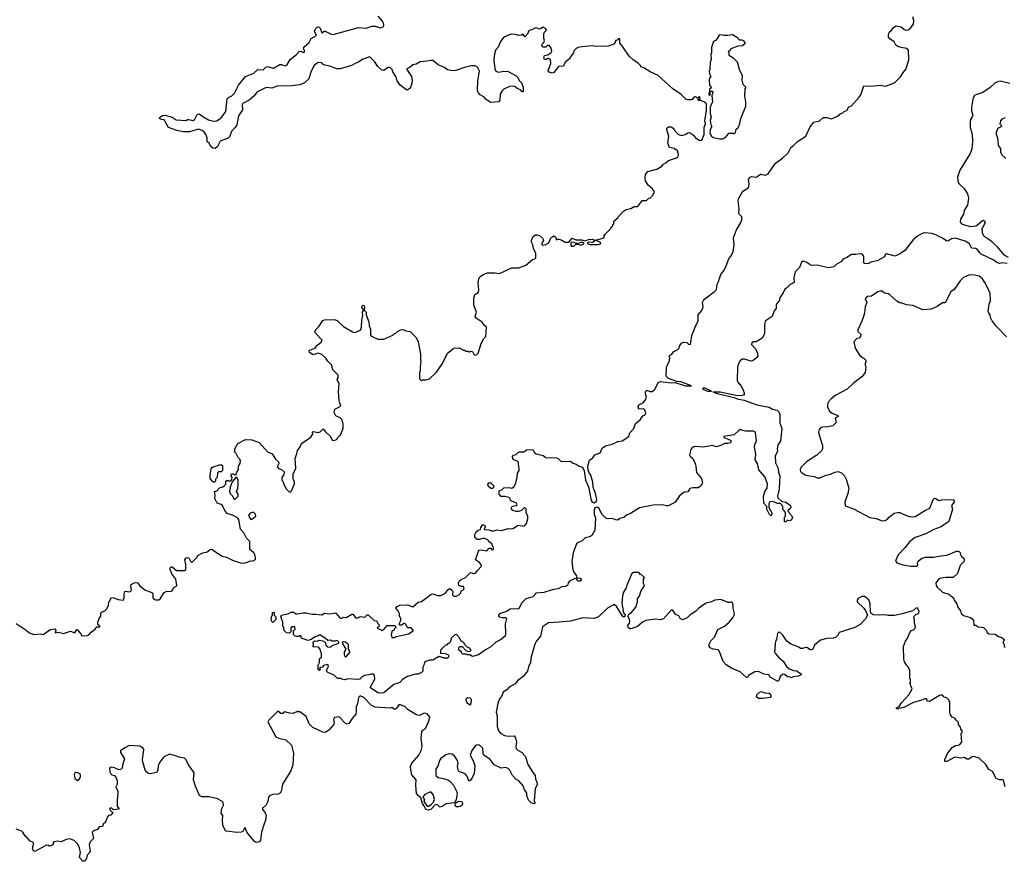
# Model space of a CAD drawing. Extents: x 2206940 to 2356632, y 511582 to 673215.
# Tile 181 of 228: x 2283104 to 2294351, y 655164 to 664774. Entities that reach past the tile are written whole.
import ezdxf

# ---------------------------------------------------------------- set-up
doc = ezdxf.new("R2010")
doc.units = 0

msp = doc.modelspace()

# ---------------------------------------------------------------- linework, layer by layer
at = {"layer": '0CON10XD'}
for points in [[(2287492, 661232), (2287515, 661220), (2287565, 661212), (2287632, 661145), (2287656, 661096), (2287682, 660955), (2287682, 660885), (2287688, 660875), (2287678, 660815), (2287678, 660765), (2287670, 660745), (2287670, 660675), (2287695, 660650), (2287705, 660660), (2287745, 660660), (2287787, 660673), (2287865, 660750), (2287935, 660850), (2287990, 660965), (2288065, 661022), (2288125, 661028), (2288175, 661000), (2288185, 661000), (2288195, 660990), (2288225, 660990), (2288235, 660980), (2288245, 660980), (2288255, 660990), (2288277, 660987), (2288297, 660947), (2288305, 660942), (2288325, 660952), (2288340, 660965), (2288374, 661076), (2288407, 661133), (2288427, 661155), (2288438, 661265), (2288414, 661284), (2288385, 661322), (2288317, 661367), (2288308, 661385), (2288322, 661435), (2288291, 661515), (2288292, 661595), (2288304, 661636), (2288340, 661660), (2288349, 661681), (2288340, 661775), (2288347, 661815), (2288365, 661840), (2288405, 661869), (2288446, 661884), (2288534, 661884), (2288585, 661876), (2288725, 661940), (2288805, 661940), (2288887, 661973), (2288960, 662035), (2288990, 662045), (2288998, 662055), (2289000, 662105), (2288975, 662160), (2288966, 662205), (2288952, 662235), (2288952, 662255), (2288970, 662300), (2288995, 662319), (2289015, 662319), (2289040, 662310), (2289075, 662278), (2289086, 662255), (2289067, 662215), (2289068, 662205), (2289075, 662200), (2289115, 662206), (2289150, 662225), (2289173, 662285), (2289205, 662306), (2289223, 662295), (2289232, 662275), (2289232, 662262), (2289255, 662270), (2289267, 662267), (2289297, 662257), (2289335, 662232), (2289378, 662232), (2289415, 662280), (2289455, 662261), (2289522, 662262), (2289565, 662250), (2289600, 662265), (2289647, 662267), (2289670, 662255), (2289668, 662242), (2289649, 662231), (2289606, 662234), (2289588, 662225), (2289594, 662214), (2289615, 662206), (2289715, 662209), (2289738, 662215), (2289743, 662225), (2289740, 662230), (2289680, 662255), (2289780, 662285), (2289780, 662305), (2289790, 662325), (2289848, 662382), (2289860, 662395), (2289860, 662405), (2289878, 662422), (2289880, 662435), (2289890, 662445), (2289890, 662475), (2289940, 662515), (2289940, 662525), (2290001, 662589), (2290033, 662607), (2290085, 662618), (2290125, 662640), (2290165, 662642), (2290215, 662710), (2290265, 662710), (2290292, 662738), (2290308, 662742), (2290340, 662775), (2290340, 662785), (2290350, 662795), (2290350, 662815), (2290340, 662825), (2290338, 662838), (2290284, 662884), (2290253, 662933), (2290248, 662965), (2290252, 663005), (2290279, 663041), (2290381, 663069), (2290438, 663102), (2290458, 663125), (2290485, 663139), (2290515, 663167), (2290605, 663196), (2290625, 663212), (2290629, 663235), (2290618, 663275), (2290580, 663305), (2290527, 663315), (2290507, 663365), (2290520, 663445), (2290495, 663515), (2290498, 663535), (2290515, 663552), (2290545, 663551), (2290569, 663535), (2290589, 663505), (2290630, 663465), (2290665, 663452), (2290706, 663464), (2290735, 663484), (2290755, 663486), (2290800, 663455), (2290825, 663424), (2290875, 663396), (2290895, 663400), (2290922, 663465), (2290921, 663545), (2290938, 663585), (2290932, 663625), (2290948, 663735), (2290948, 663815), (2290925, 663833), (2290885, 663850), (2290862, 663852), (2290852, 663868), (2290875, 663870), (2290878, 663875), (2290878, 663885), (2290865, 663892), (2290845, 663880), (2290825, 663892), (2290805, 663891), (2290786, 663864), (2290775, 663858), (2290735, 663858), (2290715, 663868), (2290659, 663919), (2290563, 663983), (2290396, 664136), (2290305, 664180), (2290234, 664224), (2290200, 664235), (2290195, 664250), (2290169, 664279), (2290114, 664314), (2290067, 664357), (2289992, 664465), (2289960, 664505), (2289960, 664555), (2289945, 664560), (2289928, 664542), (2289910, 664535), (2289910, 664525), (2289890, 664495), (2289825, 664471), (2289685, 664469), (2289645, 664474), (2289525, 664466), (2289483, 664457), (2289460, 664445), (2289435, 664420), (2289430, 664395), (2289392, 664348), (2289388, 664332), (2289335, 664290), (2289315, 664243), (2289260, 664240), (2289207, 664173), (2289185, 664163), (2289154, 664174), (2289140, 664195), (2289170, 664275), (2289168, 664315), (2289145, 664330), (2289135, 664330), (2289122, 664318), (2289098, 664318), (2289090, 664335), (2289100, 664365), (2289137, 664373), (2289175, 664400), (2289182, 664415), (2289175, 664450), (2289155, 664480), (2289135, 664480), (2289115, 664460), (2289085, 664460), (2289068, 664478), (2289072, 664495), (2289092, 664515), (2289100, 664535), (2289090, 664565), (2289093, 664613), (2289099, 664631), (2289120, 664655), (2289111, 664675), (2289085, 664689), (2289045, 664668), (2289005, 664680), (2288980, 664675), (2288953, 664657), (2288925, 664652), (2288912, 664635), (2288910, 664615), (2288875, 664580), (2288855, 664608), (2288835, 664598), (2288805, 664593), (2288766, 664606), (2288715, 664610), (2288635, 664573), (2288595, 664526), (2288569, 664461), (2288541, 664425), (2288528, 664385), (2288519, 664315), (2288531, 664215), (2288544, 664185), (2288575, 664176), (2288635, 664188), (2288685, 664182), (2288775, 664135), (2288794, 664115), (2288811, 664081), (2288838, 664055), (2288854, 664005), (2288855, 663950), (2288845, 663950), (2288823, 663973), (2288785, 663990), (2288760, 664010), (2288735, 664016), (2288698, 664012), (2288635, 663980), (2288617, 663963), (2288593, 663925), (2288588, 663855), (2288576, 663835), (2288485, 663828), (2288432, 663862), (2288404, 663895), (2288365, 663917), (2288342, 663942), (2288332, 663965), (2288338, 664075), (2288358, 664188), (2288335, 664234), (2288308, 664248), (2288265, 664246), (2288185, 664227), (2288087, 664193), (2288045, 664192), (2287992, 664202), (2287955, 664230), (2287885, 664258), (2287825, 664308), (2287805, 664310), (2287755, 664299), (2287678, 664292), (2287634, 664266), (2287593, 664257), (2287565, 664233), (2287528, 664215), (2287527, 664205), (2287581, 664125), (2287586, 664085), (2287582, 664045), (2287566, 663994), (2287545, 663976), (2287525, 663970), (2287445, 664030), (2287415, 664075), (2287399, 664125), (2287368, 664178), (2287357, 664207), (2287335, 664230), (2287325, 664232), (2287304, 664225), (2287265, 664196), (2287235, 664202), (2287195, 664240), (2287158, 664298), (2287113, 664343), (2287095, 664350), (2287055, 664331), (2287022, 664325), (2286975, 664291), (2286935, 664276), (2286895, 664250), (2286765, 664213), (2286725, 664213), (2286645, 664242), (2286588, 664255), (2286567, 664265), (2286555, 664280), (2286534, 664286), (2286505, 664280), (2286465, 664249), (2286428, 664175), (2286405, 664100), (2286358, 664052), (2286305, 664032), (2286212, 664018), (2286045, 664014), (2285985, 663993), (2285925, 664001), (2285905, 663992), (2285812, 663948), (2285781, 663905), (2285725, 663856), (2285651, 663819), (2285646, 663804), (2285649, 663745), (2285604, 663675), (2285586, 663574), (2285565, 663542), (2285528, 663505), (2285502, 663435), (2285485, 663421), (2285395, 663386), (2285363, 663327), (2285335, 663304), (2285315, 663306), (2285303, 663315), (2285276, 663345), (2285268, 663368), (2285245, 663380), (2285244, 663425), (2285232, 663462), (2285212, 663492), (2285189, 663509), (2285145, 663523), (2285045, 663494), (2284975, 663494), (2284898, 663508), (2284802, 663545), (2284755, 663630), (2284725, 663633), (2284702, 663645), (2284702, 663655), (2284715, 663670), (2284735, 663680), (2284765, 663683), (2284845, 663660), (2284890, 663630), (2285005, 663622), (2285020, 663635), (2285034, 663636), (2285085, 663622), (2285103, 663637), (2285126, 663685), (2285138, 663695), (2285155, 663698), (2285195, 663668), (2285261, 663631), (2285315, 663617), (2285355, 663619), (2285406, 663655), (2285460, 663725), (2285475, 663869), (2285490, 663885), (2285527, 663903), (2285556, 663934), (2285603, 664027), (2285684, 664125), (2285779, 664165), (2285823, 664207), (2285885, 664202), (2285915, 664233), (2285935, 664240), (2286005, 664221), (2286075, 664264), (2286095, 664262), (2286135, 664249), (2286154, 664255), (2286192, 664318), (2286264, 664375), (2286295, 664413), (2286315, 664414), (2286345, 664401), (2286358, 664405), (2286356, 664424), (2286346, 664445), (2286350, 664460), (2286409, 664515), (2286435, 664558), (2286493, 664595), (2286470, 664645), (2286481, 664669), (2286505, 664691), (2286525, 664688), (2286537, 664677), (2286554, 664624), (2286585, 664642), (2286595, 664642), (2286655, 664612), (2286685, 664604), (2286975, 664684), (2287062, 664678), (2287125, 664700), (2287165, 664699), (2287225, 664681), (2287257, 664693), (2287263, 664707), (2287260, 664735), (2287248, 664758), (2287198, 664815)], [(2293025, 664026), (2293096, 664054), (2293165, 664120), (2293198, 664175), (2293230, 664215), (2293260, 664315), (2293256, 664426), (2293235, 664447), (2293175, 664457), (2293135, 664470), (2293114, 664484), (2293095, 664520), (2293044, 664554), (2293030, 664575), (2293030, 664605), (2293040, 664635), (2293056, 664644), (2293084, 664686), (2293115, 664703), (2293175, 664693), (2293203, 664665), (2293225, 664654), (2293252, 664658), (2293275, 664673), (2293314, 664725), (2293317, 664767), (2293306, 664806)], [(2291102, 663412), (2291135, 663413), (2291169, 663431), (2291203, 663477), (2291255, 663478), (2291265, 663472), (2291280, 663485), (2291288, 663525), (2291312, 663545), (2291328, 663575), (2291342, 663645), (2291398, 663785), (2291400, 663835), (2291388, 663905), (2291390, 663985), (2291400, 663995), (2291400, 664005), (2291370, 664035), (2291363, 664053), (2291358, 664085), (2291362, 664135), (2291328, 664205), (2291305, 664290), (2291255, 664340), (2291245, 664340), (2291210, 664365), (2291210, 664395), (2291202, 664405), (2291205, 664420), (2291215, 664420), (2291230, 664445), (2291313, 664477), (2291362, 664478), (2291390, 664505), (2291390, 664515), (2291375, 664532), (2291355, 664542), (2291325, 664540), (2291310, 664555), (2291308, 664568), (2291295, 664570), (2291245, 664600), (2291195, 664592), (2291147, 664593), (2291115, 664601), (2291095, 664597), (2291059, 664541), (2291030, 664525), (2291007, 664455), (2291007, 664395), (2291000, 664375), (2291002, 664325), (2290990, 664285), (2290988, 664205), (2290980, 664185), (2290983, 664155), (2291000, 664125), (2290984, 664106), (2290981, 664089), (2290983, 664025), (2291008, 663995), (2290985, 663980), (2290982, 663938), (2290973, 663925), (2290985, 663910), (2290990, 663915), (2290990, 663945), (2291003, 663957), (2291015, 663958), (2291022, 663945), (2291012, 663908), (2291017, 663835), (2290993, 663775), (2290992, 663705), (2291002, 663665), (2290993, 663623), (2290998, 663578), (2291011, 663555), (2290991, 663519), (2290989, 663475), (2291005, 663446), (2291025, 663429), (2291102, 663412)], [(2294415, 664044), (2294305, 664072), (2294275, 664066), (2294245, 664049), (2294190, 664000), (2294105, 663942), (2294016, 663914), (2294007, 663903), (2293990, 663865), (2293978, 663775), (2293978, 663735), (2293991, 663685), (2293986, 663665), (2293965, 663635), (2293962, 663608), (2293962, 663545), (2293984, 663466), (2293987, 663385), (2293979, 663299), (2293963, 663245), (2293843, 663055), (2293815, 662975), (2293820, 662935), (2293831, 662905), (2293893, 662845), (2293931, 662785), (2293944, 662735), (2293932, 662655), (2293891, 662595), (2293884, 662555), (2293850, 662495), (2293849, 662465), (2293864, 662445), (2293880, 662435), (2293965, 662411), (2294025, 662420), (2294045, 662431), (2294105, 662484), (2294125, 662479), (2294131, 662455), (2294096, 662385), (2294100, 662345), (2294111, 662315), (2294128, 662295), (2294165, 662276), (2294204, 662245), (2294266, 662185), (2294345, 662088), (2294395, 662062)], [(2288220, 657565), (2288225, 657560), (2288248, 657562), (2288260, 657575), (2288250, 657585), (2288250, 657595), (2288212, 657612), (2288192, 657632), (2288179, 657659), (2288142, 657682), (2288128, 657715), (2288095, 657752), (2288075, 657750), (2288036, 657715), (2288023, 657667), (2288005, 657650), (2287995, 657650), (2287978, 657632), (2287965, 657630), (2287910, 657575), (2287912, 657542), (2287966, 657536), (2288003, 657523), (2288007, 657505), (2287996, 657484), (2287954, 657484), (2287895, 657502), (2287825, 657461), (2287788, 657462), (2287743, 657447), (2287728, 657435), (2287722, 657405), (2287708, 657382), (2287710, 657335), (2287695, 657318), (2287655, 657300), (2287625, 657302), (2287534, 657276), (2287475, 657241), (2287446, 657204), (2287377, 657183), (2287265, 657088), (2287215, 657082), (2287195, 657087), (2287112, 657145), (2287112, 657158), (2287160, 657245), (2287157, 657287), (2287145, 657300), (2287118, 657302), (2287095, 657292), (2287044, 657286), (2287009, 657261), (2286990, 657245), (2286959, 657241), (2286855, 657247), (2286815, 657237), (2286783, 657243), (2286775, 657250), (2286735, 657250), (2286695, 657290), (2286625, 657320), (2286610, 657335), (2286620, 657375), (2286630, 657385), (2286625, 657410), (2286575, 657398), (2286558, 657382), (2286542, 657378), (2286530, 657365), (2286540, 657355), (2286528, 657342), (2286513, 657353), (2286512, 657405), (2286530, 657435), (2286530, 657475), (2286550, 657495), (2286550, 657545), (2286543, 657553), (2286538, 657588), (2286518, 657608), (2286452, 657612), (2286460, 657625), (2286458, 657665), (2286462, 657675), (2286475, 657682), (2286502, 657678), (2286525, 657690), (2286565, 657682), (2286592, 657665), (2286602, 657632), (2286622, 657612), (2286655, 657610), (2286673, 657627), (2286750, 657655), (2286750, 657665), (2286735, 657682), (2286725, 657687), (2286705, 657678), (2286675, 657678), (2286655, 657690), (2286624, 657684), (2286595, 657712), (2286535, 657748), (2286523, 657747), (2286507, 657733), (2286485, 657732), (2286426, 657694), (2286397, 657687), (2286322, 657712), (2286315, 657740), (2286302, 657738), (2286295, 657730), (2286265, 657730), (2286250, 657735), (2286230, 657755), (2286230, 657795), (2286250, 657815), (2286245, 657840), (2286215, 657840), (2286202, 657828), (2286200, 657785), (2286185, 657770), (2286152, 657772), (2286120, 657805), (2286120, 657835), (2286110, 657845), (2286110, 657895), (2286088, 657955), (2286100, 657975), (2286177, 657993), (2286205, 658010), (2286235, 658010), (2286255, 657990), (2286275, 657988), (2286338, 658002), (2286375, 658003), (2286446, 657986), (2286486, 657986), (2286555, 657980), (2286585, 657998), (2286645, 657988), (2286712, 658002), (2286765, 657940), (2286785, 657940), (2286805, 657950), (2286835, 657948), (2286897, 657987), (2286910, 657985), (2286935, 657950), (2286955, 657942), (2286985, 657950), (2286995, 657960), (2287045, 657950), (2287072, 657978), (2287085, 657980), (2287152, 657912), (2287175, 657910), (2287188, 657898), (2287193, 657883), (2287210, 657865), (2287208, 657842), (2287192, 657838), (2287190, 657825), (2287228, 657808), (2287235, 657800), (2287265, 657810), (2287303, 657857), (2287385, 657858), (2287398, 657848), (2287400, 657835), (2287380, 657815), (2287380, 657805), (2287360, 657795), (2287348, 657755), (2287355, 657720), (2287385, 657718), (2287405, 657730), (2287545, 657762), (2287600, 657795), (2287600, 657805), (2287575, 657830), (2287535, 657830), (2287520, 657865), (2287505, 657880), (2287495, 657880), (2287465, 657860), (2287442, 657862), (2287440, 657875), (2287457, 657913), (2287458, 657935), (2287442, 657965), (2287442, 657995), (2287428, 658025), (2287400, 658055), (2287417, 658073), (2287445, 658087), (2287535, 658092), (2287595, 658068), (2287655, 658122), (2287695, 658130), (2287799, 658211), (2287823, 658217), (2287875, 658200), (2287915, 658200), (2287968, 658225), (2287993, 658265), (2288015, 658278), (2288045, 658260), (2288050, 658245), (2288048, 658208), (2288063, 658193), (2288095, 658192), (2288120, 658205), (2288140, 658225), (2288150, 658255), (2288165, 658260), (2288180, 658275), (2288175, 658300), (2288145, 658300), (2288120, 658315), (2288118, 658345), (2288128, 658365), (2288145, 658382), (2288196, 658404), (2288255, 658462), (2288295, 658452), (2288315, 658458), (2288334, 658486), (2288380, 658535), (2288380, 658545), (2288356, 658576), (2288310, 658605), (2288344, 658706), (2288354, 658716), (2288375, 658722), (2288442, 658708), (2288465, 658740), (2288488, 658738), (2288495, 658720), (2288517, 658723), (2288518, 658745), (2288500, 658775), (2288500, 658785), (2288475, 658810), (2288465, 658810), (2288450, 658835), (2288405, 658852), (2288355, 658838), (2288328, 658838), (2288303, 658863), (2288302, 658895), (2288318, 658925), (2288340, 658945), (2288368, 658952), (2288373, 658977), (2288395, 659010), (2288420, 658995), (2288420, 658975), (2288410, 658965), (2288412, 658952), (2288465, 658948), (2288495, 658937), (2288525, 658937), (2288555, 658948), (2288605, 658942), (2288687, 658963), (2288725, 658961), (2288745, 658967), (2288798, 659002), (2288865, 658990), (2288895, 659020), (2288910, 659075), (2288910, 659105), (2288890, 659145), (2288890, 659185), (2288875, 659200), (2288865, 659200), (2288835, 659170), (2288802, 659158), (2288775, 659158), (2288738, 659168), (2288722, 659182), (2288720, 659205), (2288725, 659210), (2288748, 659222), (2288780, 659225), (2288788, 659235), (2288776, 659256), (2288720, 659275), (2288710, 659285), (2288708, 659308), (2288695, 659320), (2288645, 659330), (2288605, 659330), (2288580, 659355), (2288580, 659395), (2288615, 659408), (2288635, 659430), (2288695, 659432), (2288725, 659423), (2288752, 659445), (2288772, 659485), (2288774, 659506), (2288788, 659545), (2288792, 659595), (2288808, 659625), (2288808, 659645), (2288798, 659728), (2288748, 659748), (2288737, 659765), (2288733, 659787), (2288745, 659800), (2288775, 659810), (2288798, 659832), (2288815, 659838), (2288862, 659838), (2288895, 659862), (2288960, 659865), (2288972, 659855), (2288985, 659830), (2289005, 659818), (2289085, 659796), (2289114, 659774), (2289235, 659771), (2289254, 659764), (2289284, 659734), (2289295, 659731), (2289395, 659733), (2289425, 659710), (2289460, 659700), (2289495, 659676), (2289533, 659665), (2289552, 659622), (2289569, 659515), (2289600, 659440), (2289633, 659285), (2289645, 659264), (2289665, 659259), (2289692, 659275), (2289696, 659296), (2289681, 659365), (2289654, 659435), (2289650, 659495), (2289629, 659575), (2289611, 659601), (2289598, 659635), (2289592, 659675), (2289612, 659745), (2289650, 659770), (2289675, 659806), (2289735, 659829), (2289759, 659881), (2289795, 659909), (2289872, 659928), (2289935, 659959), (2289985, 659967), (2290062, 660015), (2290072, 660055), (2290118, 660105), (2290137, 660163), (2290192, 660205), (2290221, 660249), (2290245, 660258), (2290250, 660265), (2290256, 660285), (2290243, 660323), (2290225, 660332), (2290178, 660328), (2290167, 660355), (2290178, 660375), (2290228, 660402), (2290258, 660442), (2290264, 660465), (2290251, 660505), (2290253, 660527), (2290265, 660540), (2290275, 660541), (2290305, 660527), (2290325, 660530), (2290355, 660548), (2290372, 660575), (2290398, 660632), (2290425, 660644), (2290545, 660629), (2290591, 660631), (2290710, 660595), (2290778, 660592), (2290655, 660638), (2290611, 660641), (2290516, 660676), (2290490, 660705), (2290492, 660808), (2290527, 660883), (2290530, 660915), (2290524, 660924), (2290525, 660940), (2290549, 660951), (2290577, 660985), (2290622, 661008), (2290638, 661025), (2290642, 661045), (2290665, 661082), (2290685, 661092), (2290725, 661090), (2290745, 661068), (2290766, 661065), (2290782, 661168), (2290819, 661265), (2290854, 661335), (2290856, 661405), (2290898, 661455), (2290911, 661495), (2290904, 661545), (2290915, 661569), (2290931, 661585), (2291040, 661670), (2291062, 661695), (2291072, 661755), (2291088, 661785), (2291113, 661865), (2291151, 661915), (2291176, 661964), (2291203, 662045), (2291226, 662074), (2291254, 662125), (2291267, 662203), (2291258, 662285), (2291292, 662375), (2291339, 662451), (2291352, 662485), (2291354, 662525), (2291325, 662548), (2291318, 662565), (2291322, 662615), (2291313, 662705), (2291318, 662735), (2291365, 662818), (2291420, 662850), (2291433, 662865), (2291438, 662895), (2291430, 662945), (2291440, 662971), (2291465, 662984), (2291515, 662977), (2291539, 662991), (2291565, 663010), (2291625, 662999), (2291655, 663016), (2291736, 663135), (2291817, 663193), (2291882, 663255), (2291911, 663315), (2291943, 663337), (2291990, 663385), (2292084, 663446), (2292135, 663550), (2292175, 663604), (2292239, 663621), (2292281, 663659), (2292325, 663658), (2292375, 663643), (2292395, 663648), (2292445, 663672), (2292475, 663700), (2292505, 663710), (2292523, 663727), (2292555, 663740), (2292570, 663775), (2292605, 663790), (2292695, 663890), (2292712, 663918), (2292745, 664020), (2292825, 664014), (2292935, 664026), (2292995, 664016), (2293025, 664026)], [(2294360, 663655), (2294325, 663638), (2294309, 663621), (2294300, 663585), (2294315, 663570), (2294318, 663555), (2294295, 663540), (2294285, 663540), (2294273, 663527), (2294260, 663485), (2294260, 663465), (2294272, 663425), (2294282, 663345), (2294290, 663325), (2294308, 663305), (2294307, 663265), (2294322, 663232), (2294369, 663189)], [(2294385, 661989), (2294335, 661998), (2294295, 661992), (2294265, 662003), (2294230, 662030), (2294087, 662097), (2294071, 662111), (2294042, 662155), (2294025, 662162), (2293982, 662165), (2293949, 662219), (2293906, 662246), (2293795, 662281), (2293747, 662273), (2293715, 662251), (2293695, 662247), (2293645, 662281), (2293569, 662319), (2293525, 662332), (2293435, 662340), (2293415, 662334), (2293359, 662301), (2293309, 662261), (2293215, 662139), (2293164, 662105), (2293105, 662074), (2293005, 662099), (2292992, 662088), (2292983, 662067), (2292899, 662021), (2292825, 662007), (2292805, 661992), (2292775, 661986), (2292755, 661989), (2292745, 661998), (2292747, 662075), (2292726, 662095), (2292705, 662100), (2292655, 662092), (2292605, 662093), (2292553, 662057), (2292511, 662039), (2292485, 662009), (2292432, 661978), (2292405, 661954), (2292345, 661941), (2292215, 661970), (2292149, 661969), (2292121, 661981), (2292095, 662001), (2292052, 662018), (2292033, 662007), (2292011, 661945), (2291962, 661895), (2291946, 661825), (2291952, 661775), (2291903, 661747), (2291865, 661708), (2291845, 661697), (2291826, 661654), (2291791, 661605), (2291779, 661565), (2291752, 661535), (2291746, 661515), (2291747, 661475), (2291722, 661448), (2291700, 661385), (2291620, 661330), (2291612, 661285), (2291613, 661187), (2291585, 661138), (2291515, 661097), (2291485, 661097), (2291467, 661085), (2291463, 661065), (2291508, 661015), (2291532, 660965), (2291536, 660935), (2291526, 660915), (2291495, 660889), (2291465, 660876), (2291445, 660877), (2291385, 660896), (2291355, 660896), (2291333, 660877), (2291314, 660846), (2291302, 660805), (2291298, 660655), (2291305, 660638), (2291348, 660585), (2291368, 660545), (2291378, 660515), (2291379, 660491), (2291358, 660482), (2291305, 660481), (2291105, 660521), (2291058, 660522), (2291020, 660525), (2291070, 660505), (2291265, 660460), (2291298, 660445), (2291378, 660428), (2291525, 660377), (2291665, 660351), (2291705, 660327), (2291755, 660315), (2291777, 660295), (2291789, 660265), (2291789, 660169), (2291811, 660105), (2291795, 659965), (2291763, 659915), (2291756, 659875), (2291759, 659845), (2291733, 659795), (2291737, 659715), (2291767, 659655), (2291773, 659605), (2291788, 659565), (2291778, 659415), (2291760, 659335), (2291766, 659316), (2291808, 659278), (2291857, 659265), (2291908, 659225), (2291912, 659205), (2291895, 659180), (2291882, 659178), (2291880, 659165), (2291890, 659155), (2291890, 659145), (2291925, 659110), (2291932, 659085), (2291915, 659058), (2291895, 659052), (2291875, 659060), (2291855, 659040), (2291845, 659040), (2291840, 659045), (2291840, 659095), (2291850, 659105), (2291850, 659145), (2291840, 659155), (2291838, 659168), (2291820, 659185), (2291820, 659215), (2291810, 659225), (2291810, 659235), (2291795, 659250), (2291765, 659248), (2291702, 659272), (2291672, 659268), (2291660, 659245), (2291660, 659205), (2291700, 659135), (2291685, 659110), (2291668, 659125), (2291638, 659185), (2291640, 659215), (2291604, 659255), (2291602, 659335), (2291620, 659395), (2291642, 659425), (2291647, 659475), (2291616, 659555), (2291547, 659635), (2291532, 659705), (2291507, 659747), (2291512, 659812), (2291496, 659895), (2291502, 659925), (2291522, 659965), (2291511, 660055), (2291505, 660068), (2291486, 660076), (2291396, 660074), (2291364, 660084), (2291335, 660093), (2291318, 660085), (2291266, 660034), (2291148, 660015), (2291148, 660005), (2291224, 659974), (2291232, 659965), (2291225, 659944), (2291195, 659936), (2291155, 659936), (2291121, 659915), (2291065, 659897), (2291015, 659912), (2290915, 659893), (2290825, 659899), (2290805, 659896), (2290780, 659880), (2290769, 659865), (2290757, 659805), (2290762, 659792), (2290795, 659763), (2290821, 659705), (2290829, 659675), (2290834, 659604), (2290891, 659535), (2290902, 659485), (2290885, 659451), (2290855, 659430), (2290795, 659430), (2290759, 659421), (2290737, 659383), (2290695, 659379), (2290641, 659339), (2290593, 659265), (2290516, 659224), (2290492, 659222), (2290444, 659234), (2290341, 659231), (2290185, 659202), (2290083, 659135), (2290037, 659115), (2290005, 659089), (2289960, 659080), (2289935, 659061), (2289915, 659062), (2289875, 659080), (2289825, 659075), (2289801, 659081), (2289755, 659129), (2289720, 659200), (2289695, 659208), (2289675, 659199), (2289667, 659175), (2289668, 659125), (2289680, 659085), (2289673, 658947), (2289640, 658885), (2289615, 658868), (2289565, 658856), (2289525, 658819), (2289484, 658806), (2289465, 658790), (2289426, 658685), (2289410, 658585), (2289421, 658495), (2289433, 658465), (2289463, 658425), (2289470, 658400), (2289505, 658397), (2289520, 658375), (2289505, 658362), (2289485, 658362), (2289475, 658370), (2289468, 658378), (2289470, 658400), (2289465, 658400), (2289455, 658390), (2289445, 658392), (2289385, 658362), (2289368, 658345), (2289360, 658315), (2289335, 658301), (2289295, 658297), (2289256, 658274), (2289185, 658263), (2289090, 658235), (2289003, 658227), (2288991, 658219), (2288987, 658205), (2288967, 658185), (2288885, 658162), (2288838, 658112), (2288805, 658048), (2288705, 658042), (2288664, 658016), (2288585, 657990), (2288574, 657975), (2288574, 657964), (2288585, 657954), (2288615, 657946), (2288655, 657949), (2288666, 657936), (2288648, 657875), (2288653, 657765), (2288648, 657735), (2288595, 657692), (2288542, 657668), (2288485, 657612), (2288425, 657580), (2288345, 657520), (2288275, 657503), (2288245, 657520), (2288215, 657520), (2288205, 657530), (2288165, 657530), (2288150, 657545), (2288150, 657555), (2288120, 657575), (2288120, 657605), (2288132, 657618), (2288158, 657618), (2288202, 657572), (2288220, 657565)], [(2289435, 662190), (2289455, 662210), (2289485, 662210), (2289505, 662200), (2289526, 662204), (2289550, 662215), (2289550, 662225), (2289525, 662232), (2289485, 662220), (2289465, 662220), (2289425, 662232), (2289405, 662230), (2289400, 662225), (2289400, 662195), (2289405, 662190), (2289435, 662190)], [(2294375, 661154), (2294260, 661275), (2294212, 661335), (2294192, 661375), (2294188, 661405), (2294173, 661423), (2294168, 661445), (2294177, 661525), (2294193, 661565), (2294190, 661655), (2294130, 661775), (2294103, 661815), (2294065, 661844), (2294015, 661856), (2293955, 661859), (2293885, 661832), (2293847, 661793), (2293778, 661695), (2293740, 661665), (2293675, 661542), (2293645, 661540), (2293585, 661498), (2293515, 661468), (2293421, 661461), (2293305, 661510), (2293235, 661517), (2293175, 661540), (2293155, 661541), (2293125, 661560), (2293045, 661631), (2293025, 661643), (2292985, 661653), (2292945, 661677), (2292908, 661665), (2292835, 661616), (2292785, 661612), (2292763, 661585), (2292780, 661545), (2292762, 661498), (2292753, 661425), (2292740, 661375), (2292725, 661330), (2292678, 661232), (2292680, 661215), (2292713, 661185), (2292708, 661155), (2292695, 661138), (2292665, 661132), (2292632, 661095), (2292648, 661025)], [(2283065, 657878), (2283178, 657805), (2283214, 657774), (2283265, 657753), (2283345, 657760), (2283375, 657752), (2283415, 657786), (2283455, 657810), (2283505, 657820), (2283517, 657805), (2283517, 657793), (2283510, 657785), (2283514, 657774), (2283545, 657780), (2283605, 657764), (2283685, 657790), (2283735, 657772), (2283755, 657810), (2283765, 657810), (2283770, 657795), (2283800, 657765), (2283815, 657740), (2283877, 657743), (2283895, 657750), (2283921, 657779), (2283966, 657814), (2283985, 657840), (2284018, 657842), (2284018, 657848), (2283998, 657868), (2283997, 657895), (2284010, 657935), (2284030, 657965), (2284032, 657995), (2284041, 658009), (2284081, 658029), (2284096, 658044), (2284118, 658085), (2284122, 658125), (2284135, 658140), (2284145, 658170), (2284166, 658176), (2284230, 658155), (2284285, 658147), (2284296, 658164), (2284297, 658215), (2284306, 658244), (2284315, 658250), (2284355, 658242), (2284373, 658247), (2284380, 658265), (2284372, 658305), (2284378, 658325), (2284410, 658345), (2284435, 658349), (2284453, 658343), (2284474, 658314), (2284535, 658263), (2284615, 658232), (2284623, 658223), (2284623, 658173), (2284640, 658155), (2284658, 658148), (2284692, 658148), (2284708, 658162), (2284755, 658232), (2284785, 658248), (2284825, 658243), (2284847, 658253), (2284860, 658285), (2284889, 658301), (2284898, 658315), (2284886, 658385), (2284840, 658445), (2284824, 658495), (2284824, 658516), (2284835, 658528), (2284845, 658528), (2284894, 658484), (2284987, 658483), (2285000, 658495), (2285000, 658555), (2284990, 658605), (2285003, 658627), (2285015, 658632), (2285035, 658628), (2285055, 658590), (2285065, 658580), (2285075, 658580), (2285130, 658635), (2285140, 658655), (2285195, 658688), (2285245, 658698), (2285280, 658725), (2285295, 658727), (2285415, 658650), (2285465, 658638), (2285535, 658603), (2285625, 658573), (2285665, 658570), (2285705, 658578), (2285728, 658592), (2285782, 658598), (2285798, 658615), (2285792, 658655), (2285780, 658685), (2285734, 658724), (2285733, 658737), (2285732, 658815), (2285694, 658854), (2285666, 658915), (2285626, 658956), (2285608, 659068), (2285592, 659085), (2285544, 659114), (2285474, 659134), (2285452, 659162), (2285422, 659225), (2285405, 659240), (2285358, 659255), (2285332, 659305), (2285338, 659345), (2285330, 659385), (2285365, 659400), (2285370, 659415), (2285385, 659430), (2285425, 659440), (2285438, 659452), (2285458, 659472), (2285460, 659505), (2285472, 659518), (2285485, 659510), (2285515, 659510), (2285528, 659522), (2285530, 659545), (2285520, 659565), (2285525, 659590), (2285545, 659590), (2285555, 659580), (2285578, 659582), (2285583, 659607), (2285602, 659638), (2285602, 659675), (2285622, 659708), (2285628, 659735), (2285620, 659755), (2285598, 659775), (2285575, 659820), (2285560, 659835), (2285562, 659875), (2285594, 659936), (2285685, 659981), (2285755, 659976), (2285838, 659948), (2285935, 659840), (2285986, 659816), (2286026, 659756), (2286060, 659725), (2286063, 659705), (2286048, 659675), (2286050, 659665), (2286061, 659651), (2286095, 659638), (2286127, 659607), (2286117, 659573), (2286100, 659545), (2286100, 659515), (2286110, 659505), (2286122, 659465), (2286152, 659412), (2286182, 659382), (2286195, 659380), (2286210, 659395), (2286242, 659475), (2286242, 659495), (2286228, 659535), (2286228, 659585), (2286260, 659655), (2286251, 659769), (2286271, 659815), (2286278, 659855), (2286306, 659895), (2286324, 659936), (2286431, 660009), (2286452, 660045), (2286450, 660065), (2286455, 660070), (2286515, 660062), (2286535, 660068), (2286565, 660100), (2286575, 660100), (2286592, 660072), (2286653, 660013), (2286672, 659972), (2286695, 659968), (2286730, 659985), (2286735, 660000), (2286768, 660035), (2286798, 660105), (2286800, 660155), (2286787, 660205), (2286765, 660228), (2286715, 660252), (2286697, 660287), (2286702, 660325), (2286756, 660354), (2286770, 660365), (2286772, 660375), (2286760, 660395), (2286753, 660425), (2286746, 660525), (2286752, 660615), (2286732, 660665), (2286740, 660685), (2286740, 660715), (2286682, 660775), (2286664, 660835), (2286624, 660875), (2286601, 660911), (2286555, 660950), (2286515, 660968), (2286455, 660948), (2286413, 660975), (2286410, 660995), (2286415, 661002), (2286478, 661022), (2286502, 661058), (2286530, 661075), (2286550, 661095), (2286550, 661105), (2286560, 661115), (2286482, 661195), (2286477, 661215), (2286489, 661241), (2286526, 661274), (2286565, 661338), (2286585, 661348), (2286695, 661351), (2286729, 661339), (2286801, 661271), (2286905, 661210), (2286935, 661204), (2286986, 661224), (2287002, 661235), (2287010, 661265), (2287013, 661345), (2287023, 661397), (2287020, 661435), (2287030, 661455), (2287030, 661465), (2287016, 661476), (2287011, 661495), (2287015, 661508), (2287025, 661513), (2287035, 661510), (2287042, 661495), (2287038, 661458), (2287060, 661435), (2287060, 661405), (2287091, 661325), (2287097, 661277), (2287112, 661235), (2287113, 661173), (2287130, 661155), (2287195, 661128), (2287263, 661127), (2287367, 661173), (2287385, 661190), (2287398, 661192), (2287420, 661215), (2287455, 661232), (2287475, 661238), (2287492, 661232)], [(2292648, 661025), (2292700, 660940), (2292730, 660915), (2292745, 660910), (2292770, 660885), (2292770, 660865), (2292760, 660845), (2292768, 660805), (2292762, 660745), (2292723, 660697), (2292634, 660626), (2292556, 660554), (2292428, 660485), (2292372, 660445), (2292338, 660405), (2292330, 660375), (2292332, 660352), (2292354, 660305), (2292385, 660280), (2292450, 660255), (2292452, 660245), (2292418, 660225), (2292430, 660175), (2292392, 660138), (2292335, 660124), (2292275, 660123), (2292252, 660115), (2292238, 660095), (2292230, 660065), (2292233, 660045), (2292273, 659913), (2292274, 659876), (2292267, 659855), (2292209, 659801), (2292092, 659725), (2292032, 659665), (2292021, 659639), (2292022, 659615), (2292035, 659602), (2292076, 659576), (2292105, 659570), (2292179, 659559), (2292215, 659542), (2292245, 659542), (2292316, 659574), (2292366, 659584), (2292415, 659609), (2292455, 659616), (2292490, 659600), (2292526, 659566), (2292545, 659528), (2292574, 659425), (2292563, 659365), (2292530, 659265), (2292532, 659222), (2292627, 659187), (2292815, 659089), (2292888, 659078), (2292955, 659053), (2292990, 659055), (2293015, 659066), (2293037, 659095), (2293095, 659141), (2293135, 659148), (2293158, 659145), (2293195, 659126), (2293265, 659103), (2293305, 659098), (2293335, 659101), (2293453, 659175), (2293501, 659195), (2293540, 659295), (2293555, 659310), (2293568, 659308), (2293595, 659288), (2293615, 659283), (2293635, 659290), (2293766, 659296), (2293779, 659285), (2293780, 659265), (2293750, 659225), (2293759, 659185), (2293717, 659045), (2293632, 658985), (2293545, 658954), (2293455, 658903), (2293335, 658862), (2293269, 658811), (2293216, 658744), (2293138, 658665), (2293110, 658595), (2293123, 658573), (2293191, 658551), (2293284, 658534), (2293344, 658534), (2293362, 658545), (2293360, 658575), (2293368, 658592), (2293410, 658625), (2293452, 658638), (2293546, 658636), (2293625, 658653), (2293695, 658658), (2293805, 658707), (2293826, 658706), (2293839, 658699), (2293850, 658685), (2293848, 658675), (2293862, 658645), (2293890, 658625), (2293892, 658605), (2293888, 658585), (2293848, 658542), (2293815, 658450), (2293766, 658404), (2293685, 658406), (2293615, 658394), (2293591, 658375), (2293570, 658345), (2293573, 658315), (2293584, 658295), (2293645, 658238), (2293718, 658215), (2293775, 658170), (2293780, 658145), (2293808, 658105), (2293820, 658065), (2293850, 658025), (2293860, 657995), (2293885, 657970), (2293967, 657947), (2293988, 657928), (2294000, 657915), (2294002, 657862), (2294025, 657860), (2294053, 657843), (2294112, 657832), (2294148, 657798), (2294152, 657782), (2294175, 657760), (2294247, 657757), (2294285, 657730), (2294325, 657720), (2294348, 657698), (2294350, 657685), (2294340, 657675), (2294340, 657655), (2294350, 657645), (2294350, 657615), (2294360, 657605)], [(2291005, 660532), (2290935, 660566), (2290910, 660565), (2290904, 660555), (2290965, 660533), (2291005, 660532)], [(2285325, 659490), (2285318, 659498), (2285305, 659500), (2285280, 659535), (2285278, 659575), (2285292, 659645), (2285301, 659659), (2285315, 659668), (2285385, 659690), (2285415, 659690), (2285420, 659685), (2285420, 659625), (2285405, 659610), (2285375, 659610), (2285365, 659600), (2285360, 659545), (2285342, 659528), (2285340, 659505), (2285325, 659490)], [(2285565, 659300), (2285600, 659335), (2285598, 659355), (2285582, 659385), (2285597, 659425), (2285600, 659465), (2285598, 659515), (2285585, 659550), (2285572, 659548), (2285532, 659498), (2285508, 659435), (2285502, 659385), (2285508, 659365), (2285531, 659341), (2285555, 659300), (2285565, 659300)], [(2288505, 659420), (2288485, 659420), (2288460, 659445), (2288452, 659465), (2288464, 659486), (2288486, 659486), (2288518, 659455), (2288520, 659435), (2288505, 659420)], [(2285745, 659068), (2285755, 659070), (2285800, 659105), (2285798, 659128), (2285775, 659150), (2285735, 659138), (2285718, 659112), (2285735, 659078), (2285745, 659068)], [(2290130, 657835), (2290085, 657817), (2290075, 657817), (2290056, 657835), (2290049, 657855), (2290069, 657885), (2290072, 657905), (2290069, 657929), (2290052, 657965), (2290062, 657985), (2290092, 658005), (2290142, 658065), (2290160, 658125), (2290160, 658165), (2290185, 658190), (2290200, 658245), (2290240, 658315), (2290230, 658335), (2290230, 658385), (2290240, 658405), (2290205, 658440), (2290195, 658440), (2290175, 658460), (2290115, 658460), (2290095, 658450), (2290042, 658325), (2290032, 658285), (2290003, 658237), (2289988, 658195), (2289983, 658113), (2290001, 658001), (2290020, 657975), (2290015, 657958), (2290005, 657952), (2289988, 657965), (2289925, 658070), (2289895, 658097), (2289818, 658055), (2289715, 657957), (2289665, 657937), (2289535, 657943), (2289397, 657907), (2289265, 657894), (2289145, 657887), (2289075, 657842), (2289054, 657735), (2289003, 657675), (2288987, 657643), (2288943, 657483), (2288938, 657435), (2288915, 657385), (2288906, 657335), (2288857, 657273), (2288792, 657225), (2288765, 657190), (2288695, 657153), (2288670, 657120), (2288628, 657095), (2288606, 657044), (2288585, 657018), (2288564, 656966), (2288546, 656865), (2288558, 656825), (2288558, 656705), (2288573, 656655), (2288601, 656625), (2288641, 656601), (2288688, 656592), (2288752, 656595), (2288763, 656583), (2288776, 656545), (2288779, 656525), (2288770, 656475), (2288775, 656452), (2288795, 656432), (2288835, 656411), (2288881, 656361), (2288909, 656269), (2288961, 656185), (2288994, 656145), (2288996, 656105), (2289017, 656045), (2288993, 655995), (2288980, 655855), (2288990, 655835), (2288985, 655820), (2288945, 655832), (2288915, 655862), (2288898, 655915), (2288896, 655946), (2288870, 655980), (2288856, 656026), (2288805, 656081), (2288775, 656099), (2288733, 656143), (2288702, 656205), (2288685, 656224), (2288655, 656236), (2288605, 656228), (2288525, 656267), (2288478, 656325), (2288406, 656375), (2288399, 656395), (2288394, 656454), (2288355, 656490), (2288335, 656494), (2288311, 656485), (2288269, 656431), (2288250, 656375), (2288289, 656305), (2288302, 656255), (2288294, 656165), (2288274, 656116), (2288245, 656084), (2288235, 656083), (2288230, 656090), (2288218, 656128), (2288198, 656158), (2288166, 656176), (2288126, 656186), (2288116, 656196), (2288104, 656245), (2288111, 656285), (2288106, 656315), (2288075, 656361), (2288045, 656386), (2288015, 656392), (2287971, 656379), (2287915, 656336), (2287900, 656315), (2287880, 656250), (2287859, 656215), (2287857, 656145), (2287885, 656122), (2287945, 656111), (2287995, 656096), (2288019, 656079), (2288061, 656035), (2288093, 655965), (2288100, 655935), (2288090, 655870), (2288078, 655842), (2288068, 655832), (2287975, 655819), (2287929, 655791), (2287903, 655783), (2287875, 655808), (2287855, 655813), (2287800, 655755), (2287775, 655747), (2287742, 655755), (2287729, 655789), (2287704, 655825), (2287688, 655888), (2287655, 655914), (2287638, 655938), (2287629, 656035), (2287634, 656095), (2287585, 656151), (2287572, 656208), (2287570, 656245), (2287584, 656285), (2287662, 656375), (2287690, 656430), (2287700, 656475), (2287690, 656575), (2287699, 656641), (2287710, 656660), (2287734, 656676), (2287755, 656710), (2287783, 656775), (2287790, 656810), (2287758, 656848), (2287745, 656853), (2287724, 656854), (2287670, 656830), (2287635, 656838), (2287540, 656895), (2287506, 656926), (2287455, 656951), (2287435, 656952), (2287411, 656915), (2287395, 656903), (2287383, 656903), (2287355, 656920), (2287335, 656912), (2287165, 656924), (2287122, 656942), (2287035, 657034), (2286995, 657054), (2286974, 657035), (2286963, 656965), (2286946, 656925), (2286948, 656875), (2286942, 656845), (2286901, 656795), (2286865, 656736), (2286845, 656728), (2286826, 656736), (2286755, 656814), (2286700, 656805), (2286687, 656785), (2286695, 656745), (2286687, 656723), (2286635, 656661), (2286594, 656634), (2286565, 656639), (2286451, 656691), (2286412, 656732), (2286375, 656817), (2286305, 656870), (2286285, 656870), (2286275, 656880), (2286268, 656872), (2286225, 656852), (2286184, 656854), (2286147, 656867), (2286125, 656870), (2286108, 656852), (2286085, 656850), (2286053, 656877), (2285945, 656772), (2285940, 656755), (2286029, 656585), (2286065, 656569), (2286145, 656550), (2286210, 656490), (2286233, 656397), (2286224, 656265), (2286202, 656198), (2286106, 656045), (2286095, 655975), (2286083, 655947), (2286055, 655931), (2285992, 655928), (2285958, 655912), (2285945, 655895), (2285940, 655845), (2285915, 655800), (2285905, 655788), (2285876, 655774), (2285878, 655755), (2285906, 655725), (2285918, 655685), (2285910, 655635), (2285891, 655581), (2285865, 655495), (2285856, 655404), (2285845, 655386), (2285829, 655381), (2285805, 655379), (2285782, 655392), (2285699, 655495), (2285685, 655538), (2285675, 655548), (2285653, 655505), (2285632, 655495), (2285585, 655492), (2285467, 655507), (2285455, 655513), (2285423, 655575), (2285419, 655635), (2285426, 655686), (2285404, 655715), (2285412, 655765), (2285432, 655805), (2285429, 655835), (2285411, 655851), (2285355, 655880), (2285265, 655899), (2285185, 655901), (2285156, 655915), (2285111, 656021), (2285089, 656095), (2285098, 656175), (2285055, 656236), (2285031, 656265), (2285005, 656322), (2284985, 656343), (2284925, 656352), (2284885, 656369), (2284815, 656387), (2284751, 656355), (2284703, 656295), (2284686, 656254), (2284681, 656205), (2284665, 656178), (2284596, 656164), (2284575, 656168), (2284555, 656182), (2284538, 656205), (2284512, 656298), (2284508, 656325), (2284520, 656435), (2284514, 656455), (2284475, 656478), (2284355, 656486), (2284305, 656461), (2284254, 656425), (2284256, 656405), (2284301, 656335), (2284281, 656275), (2284276, 656235), (2284265, 656215), (2284235, 656207), (2284185, 656231), (2284155, 656237), (2284136, 656234), (2284128, 656225), (2284133, 656185), (2284144, 656164), (2284155, 656152), (2284185, 656142), (2284202, 656125), (2284217, 656085), (2284218, 656045), (2284202, 656015), (2284224, 655965), (2284226, 655945), (2284217, 655863), (2284218, 655795), (2284238, 655765), (2284235, 655760), (2284175, 655750), (2284155, 655770), (2284135, 655770), (2284135, 655750), (2284170, 655715), (2284145, 655692), (2284120, 655685), (2284107, 655673), (2284088, 655622), (2284076, 655604), (2284060, 655595), (2284048, 655562), (2284012, 655558), (2283993, 655527), (2283945, 655510), (2283933, 655497), (2283947, 655425), (2283910, 655385), (2283898, 655352), (2283910, 655285), (2283898, 655255), (2283873, 655235), (2283866, 655194), (2283845, 655167), (2283824, 655164), (2283788, 655208), (2283798, 655265), (2283788, 655318), (2283769, 655359), (2283725, 655403), (2283675, 655421), (2283635, 655414), (2283577, 655387), (2283535, 655394), (2283495, 655386), (2283488, 655375), (2283486, 655354), (2283465, 655340), (2283445, 655338), (2283425, 655348), (2283404, 655346), (2283275, 655277), (2283263, 655283), (2283250, 655315), (2283266, 655366), (2283255, 655382), (2283222, 655395), (2283175, 655450), (2283165, 655450), (2283138, 655498), (2283128, 655508), (2283065, 655532)], [(2294361, 656015), (2294343, 656085), (2294330, 656095), (2294295, 656094), (2294260, 656110), (2294215, 656190), (2294174, 656214), (2294139, 656269), (2294065, 656342), (2294005, 656362), (2293985, 656358), (2293945, 656332), (2293925, 656332), (2293895, 656348), (2293855, 656342), (2293785, 656352), (2293695, 656302), (2293672, 656302), (2293672, 656325), (2293703, 656395), (2293757, 656463), (2293793, 656487), (2293840, 656495), (2293868, 656525), (2293860, 656625), (2293870, 656635), (2293870, 656655), (2293853, 656673), (2293850, 656695), (2293830, 656725), (2293828, 656748), (2293800, 656775), (2293785, 656800), (2293755, 656810), (2293738, 656838), (2293730, 656865), (2293730, 656985), (2293720, 656995), (2293720, 657005), (2293695, 657030), (2293665, 657040), (2293645, 657060), (2293625, 657062), (2293613, 657057), (2293495, 656990), (2293472, 656992), (2293468, 657018), (2293445, 657020), (2293407, 657003), (2293315, 656977), (2293205, 656919), (2293158, 656912), (2293135, 656900), (2293118, 656905), (2293118, 656915), (2293149, 656931), (2293176, 656974), (2293262, 657065), (2293296, 657124), (2293297, 657137), (2293282, 657165), (2293280, 657185), (2293270, 657195), (2293280, 657205), (2293280, 657235), (2293272, 657255), (2293272, 657342), (2293252, 657385), (2293234, 657404), (2293212, 657442), (2293202, 657472), (2293198, 657615), (2293224, 657676), (2293243, 657705), (2293272, 657778), (2293292, 657798), (2293315, 657806), (2293332, 657825), (2293337, 657847), (2293324, 657884), (2293326, 657924), (2293318, 657945), (2293320, 657965), (2293339, 657981), (2293365, 657991), (2293375, 658001), (2293377, 658015), (2293365, 658051), (2293355, 658060), (2293339, 658055), (2293305, 658023), (2293185, 657989), (2293098, 657972), (2293025, 657969), (2292985, 657979), (2292925, 657973), (2292855, 657979), (2292830, 657995), (2292822, 658012), (2292819, 658105), (2292805, 658148), (2292755, 658186), (2292725, 658188), (2292682, 658165), (2292670, 658145), (2292670, 658125), (2292748, 658055), (2292767, 658027), (2292788, 657975), (2292765, 657932), (2292705, 657868), (2292645, 657833), (2292465, 657778), (2292450, 657745), (2292422, 657718), (2292395, 657710), (2292325, 657708), (2292252, 657688), (2292185, 657632), (2292163, 657587), (2292145, 657578), (2292135, 657578), (2292105, 657600), (2292085, 657607), (2292046, 657594), (2292025, 657593), (2292005, 657610), (2291912, 657645), (2291868, 657678), (2291822, 657745), (2291790, 657775), (2291775, 657780), (2291760, 657765), (2291750, 657695), (2291740, 657685), (2291732, 657655), (2291730, 657575), (2291722, 657565), (2291735, 657540), (2291772, 657495), (2291825, 657448), (2291865, 657390), (2291895, 657362), (2291945, 657343), (2291978, 657338), (2292032, 657305), (2292030, 657295), (2291995, 657279), (2291938, 657272), (2291915, 657260), (2291907, 657267), (2291875, 657272), (2291845, 657296), (2291821, 657299), (2291791, 657275), (2291775, 657230), (2291765, 657220), (2291755, 657220), (2291677, 657267), (2291662, 657292), (2291605, 657302), (2291545, 657330), (2291503, 657327), (2291430, 657285), (2291418, 657262), (2291405, 657262), (2291335, 657326), (2291235, 657370), (2291175, 657407), (2291139, 657445), (2291111, 657531), (2291085, 657578), (2291025, 657587), (2290991, 657601), (2290981, 657621), (2290981, 657645), (2291000, 657680), (2291039, 657725), (2291080, 657810), (2291155, 657850), (2291209, 657895), (2291251, 657945), (2291266, 657975), (2291269, 657995), (2291253, 658055), (2291255, 658090), (2291247, 658115), (2291235, 658128), (2291215, 658118), (2291198, 658118), (2291115, 658152), (2291044, 658146), (2291005, 658128), (2290945, 658110), (2290915, 658092), (2290862, 658055), (2290825, 658018), (2290762, 657978), (2290728, 657945), (2290695, 657927), (2290675, 657923), (2290650, 657935), (2290635, 657968), (2290594, 657984), (2290565, 658030), (2290545, 658030), (2290457, 657933), (2290423, 657923), (2290365, 657927), (2290258, 657912), (2290220, 657895), (2290160, 657845), (2290130, 657835)], [(2285995, 657890), (2285983, 657903), (2285978, 657925), (2285983, 657967), (2285990, 657975), (2285990, 658005), (2286005, 658010), (2286010, 658005), (2286010, 657975), (2286030, 657955), (2286030, 657925), (2285995, 657890)], [(2286835, 657500), (2286880, 657555), (2286858, 657585), (2286858, 657635), (2286852, 657645), (2286827, 657667), (2286801, 657669), (2286790, 657665), (2286788, 657655), (2286830, 657585), (2286812, 657555), (2286810, 657525), (2286815, 657510), (2286825, 657500), (2286835, 657500)], [(2291595, 657024), (2291545, 657024), (2291522, 657042), (2291524, 657065), (2291555, 657096), (2291575, 657101), (2291615, 657088), (2291665, 657083), (2291681, 657071), (2291686, 657046), (2291678, 657035), (2291595, 657024)], [(2288255, 656952), (2288266, 656994), (2288265, 657010), (2288250, 657025), (2288218, 657032), (2288202, 657015), (2288205, 656990), (2288215, 656972), (2288243, 656953), (2288255, 656952)], [(2283765, 656088), (2283775, 656090), (2283798, 656125), (2283798, 656155), (2283775, 656172), (2283745, 656178), (2283735, 656172), (2283727, 656155), (2283735, 656110), (2283747, 656097), (2283765, 656088)], [(2287775, 655792), (2287805, 655812), (2287830, 655840), (2287844, 655875), (2287828, 655928), (2287805, 655953), (2287795, 655956), (2287732, 655925), (2287712, 655905), (2287710, 655895), (2287728, 655865), (2287720, 655845), (2287760, 655795), (2287775, 655792)], [(2288094, 655784), (2288085, 655792), (2288078, 655805), (2288082, 655828), (2288115, 655850), (2288153, 655845), (2288163, 655825), (2288157, 655805), (2288135, 655789), (2288115, 655784), (2288094, 655784)]]:
    msp.add_lwpolyline(points, dxfattribs=at)

doc.saveas('drawing.dxf')
